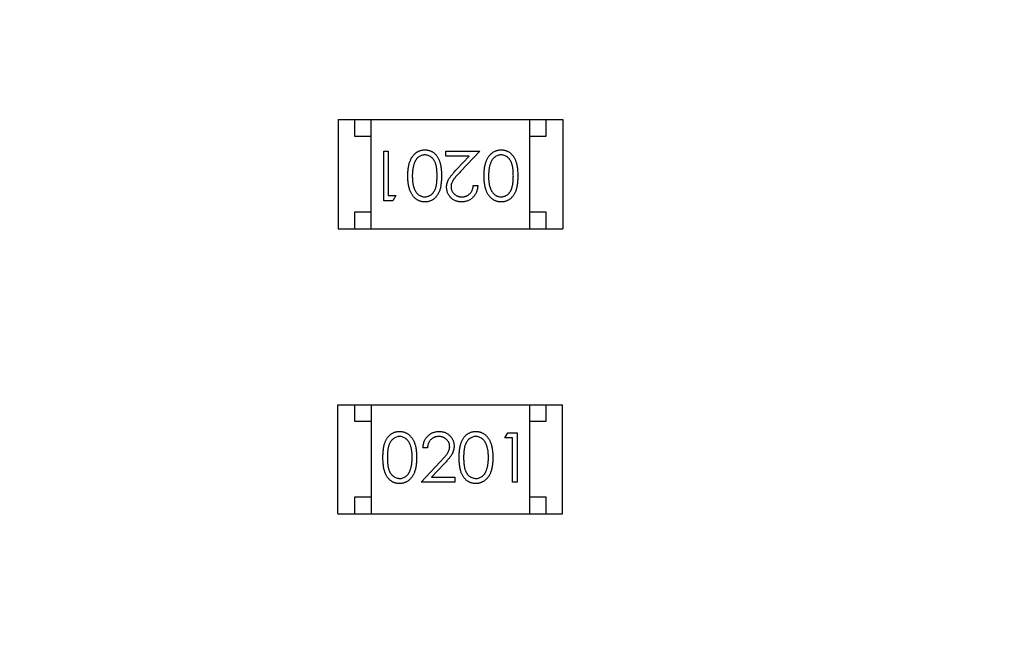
# Model space of a CAD drawing. Header units: millimetres. Extents: x 525 to 788, y 277 to 384.
# Tile 61 of 130: x 737.54 to 740.52, y 327.89 to 329.75. Entities that reach past the tile are written whole.
import ezdxf

# ---------------------------------------------------------------- set-up
doc = ezdxf.new("R2010")
doc.units = ezdxf.units.MM
doc.header["$LTSCALE"] = 5
doc.header["$PDMODE"] = 3
doc.header["$PDSIZE"] = 0.3125
doc.layers.get('0').update_dxf_attribs({"linetype": 'CONTINUOUS'})
doc.layers.get('Defpoints').update_dxf_attribs({"linetype": 'CONTINUOUS'})
doc.layers.add('dim', color=6, linetype='CONTINUOUS', lineweight=9)
doc.styles.add('Verdana', font='verdana.ttf', dxfattribs={"height": 3})
doc.dimstyles.new('aaaaaaaa 3.0', dxfattribs={"dimtxt": 3, "dimasz": 2.5, "dimexe": 1.25, "dimexo": 0.625, "dimtad": 1, "dimzin": 9, "dimdsep": 46, "dimtxsty": 'Verdana', "dimcen": 0, "dimazin": 0, "dimtfac": 1, "dimtofl": 0, "dimtmove": 0, "dimatfit": 3, "dimfxl": 1, "dimlwd": 25, "dimlwe": 25, "dimarcsym": 0})

# ---------------------------------------------------------------- blocks, each defined once
blk = doc.blocks.new('*D55')
at = {"layer": 'Defpoints', "color": 0}
for p in [(767.5081, 331.9082), (697.2861, 316.9379)]:
    blk.add_point(p, dxfattribs=at)
at = {"layer": 'dim', "color": 0, "lineweight": 25}
blk.add_line((785.4949, 335.7427), (769.9532, 332.4294), dxfattribs=at)
at = {"layer": 'dim', "color": 0}
blk.add_solid([(769.8663, 332.8369), (770.04, 332.0219), (767.5081, 331.9082)], dxfattribs=at)
at = {"layer": 'dim', "color": 0, "insert": (778.4472, 336.689), "char_height": 3, "attachment_point": 5, "rotation": 12.0345, "style": 'Verdana'}
blk.add_mtext('∅71.8', dxfattribs=at)

msp = doc.modelspace()

# ---------------------------------------------------------------- linework, layer by layer
at = {"linetype": 'Continuous'}
for p, q in [((738.5072, 329.4509), (738.5072, 329.1209)), ((738.5072, 329.4509), (739.1872, 329.4509)), ((738.5572, 329.4509), (738.5572, 329.4009)), ((738.6072, 329.1209), (738.6072, 329.4509)), ((739.0872, 329.1209), (739.0872, 329.4509)), ((739.1372, 329.4009), (739.1372, 329.4509)), ((739.1872, 329.4509), (739.1872, 329.1209)), ((738.5572, 329.4009), (738.6072, 329.4009)), ((739.0872, 329.4009), (739.1372, 329.4009)), ((738.6454, 329.2056), (738.6454, 329.3556)), ((738.6454, 329.3556), (738.6588, 329.3556)), ((738.6588, 329.3556), (738.6588, 329.221)), ((738.8338, 329.3403), (738.8338, 329.3556)), ((738.8338, 329.3556), (738.9358, 329.3556)), ((738.9036, 329.3403), (738.8338, 329.3403)), ((738.8661, 329.3002), (738.9036, 329.3403)), ((738.9358, 329.3556), (738.8776, 329.2936)), ((738.9165, 329.2518), (738.93, 329.2518)), ((738.6588, 329.221), (738.6819, 329.221)), ((738.6819, 329.221), (738.6731, 329.2056)), ((738.6731, 329.2056), (738.6454, 329.2056)), ((738.5572, 329.1709), (738.5572, 329.1209)), ((738.6072, 329.1709), (738.5572, 329.1709)), ((739.1372, 329.1709), (739.0872, 329.1709)), ((739.1372, 329.1209), (739.1372, 329.1709)), ((738.5072, 329.1209), (739.1872, 329.1209)), ((738.507, 328.2581), (738.507, 328.5881)), ((738.507, 328.5881), (739.187, 328.5881)), ((738.557, 328.5881), (738.557, 328.5381)), ((738.607, 328.5881), (738.607, 328.2581)), ((739.087, 328.5881), (739.087, 328.2581)), ((739.137, 328.5381), (739.137, 328.5881)), ((739.187, 328.2581), (739.187, 328.5881)), ((738.557, 328.5381), (738.607, 328.5381)), ((739.087, 328.5381), (739.137, 328.5381)), ((739.0123, 328.488), (739.0211, 328.5034)), ((739.0211, 328.5034), (739.0488, 328.5034)), ((739.0488, 328.5034), (739.0488, 328.3534)), ((739.0354, 328.488), (739.0123, 328.488)), ((739.0354, 328.3534), (739.0354, 328.488)), ((738.7777, 328.4572), (738.7642, 328.4572)), ((738.7584, 328.3534), (738.8166, 328.4155)), ((738.8281, 328.4088), (738.7905, 328.3688)), ((738.8604, 328.3534), (738.7584, 328.3534)), ((738.7905, 328.3688), (738.8604, 328.3688)), ((738.8604, 328.3688), (738.8604, 328.3534)), ((739.0488, 328.3534), (739.0354, 328.3534)), ((738.557, 328.3081), (738.557, 328.2581)), ((738.607, 328.3081), (738.557, 328.3081)), ((739.137, 328.3081), (739.087, 328.3081)), ((739.137, 328.2581), (739.137, 328.3081)), ((738.507, 328.2581), (739.187, 328.2581))]:
    msp.add_line(p, q, dxfattribs=at)
msp.add_arc((732.3971, 324.423), 35.9, 323.58286, 216.35846, dxfattribs=at)
for points, knots in [([(738.7184, 329.2807), (738.7185, 329.283), (738.7185, 329.2875), (738.7188, 329.294), (738.7194, 329.3002), (738.7201, 329.306), (738.721, 329.3114), (738.7222, 329.3165), (738.7235, 329.3213), (738.7251, 329.3257), (738.7269, 329.3297), (738.7288, 329.3335), (738.7309, 329.3371), (738.7332, 329.3404), (738.7356, 329.3435), (738.7382, 329.3462), (738.7409, 329.3488), (738.7438, 329.351), (738.7468, 329.353), (738.7499, 329.3548), (738.7531, 329.3562), (738.7563, 329.3574), (738.7597, 329.3583), (738.7631, 329.359), (738.7666, 329.3594), (738.769, 329.3595), (738.7702, 329.3595)], [0, 0, 0, 0, 0.065063, 0.126773, 0.185516, 0.240765, 0.29298, 0.34225, 0.388919, 0.432776, 0.474628, 0.514775, 0.553606, 0.591426, 0.628028, 0.663804, 0.698984, 0.733591, 0.767628, 0.801208, 0.834264, 0.866981, 0.89972, 0.932702, 0.966176, 1, 1, 1, 1]), ([(738.7698, 329.3441), (738.7681, 329.344), (738.7648, 329.3439), (738.7599, 329.3426), (738.7552, 329.3406), (738.7515, 329.3382), (738.7487, 329.336), (738.7467, 329.3341), (738.7449, 329.3319), (738.7431, 329.3296), (738.7415, 329.3271), (738.7401, 329.3244), (738.7387, 329.3215), (738.738, 329.3194), (738.7376, 329.3184)], [0, 0, 0, 0, 0.112813, 0.225394, 0.339595, 0.459675, 0.521735, 0.583926, 0.648174, 0.713881, 0.781004, 0.851451, 0.924051, 1, 1, 1, 1]), ([(738.8069, 329.2806), (738.8069, 329.2827), (738.8069, 329.2865), (738.8066, 329.2922), (738.8063, 329.2975), (738.8058, 329.3024), (738.8051, 329.3069), (738.8044, 329.311), (738.8035, 329.3148), (738.8024, 329.3182), (738.8011, 329.3213), (738.7998, 329.3242), (738.7983, 329.3269), (738.7967, 329.3294), (738.7949, 329.3317), (738.793, 329.3339), (738.7909, 329.3358), (738.7881, 329.3381), (738.7843, 329.3405), (738.7796, 329.3426), (738.7747, 329.3439), (738.7714, 329.344), (738.7698, 329.3441)], [0, 0, 0, 0, 0.072951, 0.141584, 0.205926, 0.265301, 0.320597, 0.371817, 0.41879, 0.461699, 0.502134, 0.540804, 0.578181, 0.614297, 0.649678, 0.684299, 0.718359, 0.752081, 0.817652, 0.879722, 0.939966, 1, 1, 1, 1]), ([(738.7702, 329.3595), (738.7714, 329.3595), (738.7737, 329.3594), (738.7772, 329.359), (738.7805, 329.3584), (738.7838, 329.3575), (738.787, 329.3563), (738.7901, 329.3549), (738.7931, 329.3532), (738.796, 329.3513), (738.7988, 329.3491), (738.8015, 329.3466), (738.804, 329.3439), (738.8063, 329.3409), (738.8084, 329.3377), (738.8105, 329.3343), (738.8123, 329.3305), (738.814, 329.3265), (738.8155, 329.3222), (738.8168, 329.3175), (738.8179, 329.3123), (738.8188, 329.3068), (738.8195, 329.3009), (738.82, 329.2945), (738.8203, 329.2877), (738.8204, 329.2831), (738.8204, 329.2807)], [0, 0, 0, 0, 0.033787, 0.066622, 0.099285, 0.131361, 0.163585, 0.196104, 0.228902, 0.262158, 0.295991, 0.330218, 0.36506, 0.400951, 0.43762, 0.475708, 0.515381, 0.556414, 0.599765, 0.646424, 0.696431, 0.749782, 0.806573, 0.867436, 0.931887, 1, 1, 1, 1]), ([(738.9492, 329.2807), (738.9492, 329.283), (738.9493, 329.2875), (738.9496, 329.294), (738.9501, 329.3002), (738.9508, 329.306), (738.9518, 329.3114), (738.953, 329.3165), (738.9543, 329.3213), (738.9559, 329.3257), (738.9577, 329.3297), (738.9596, 329.3335), (738.9617, 329.3371), (738.9639, 329.3404), (738.9663, 329.3435), (738.9689, 329.3462), (738.9717, 329.3488), (738.9746, 329.351), (738.9776, 329.353), (738.9807, 329.3548), (738.9839, 329.3562), (738.9871, 329.3574), (738.9905, 329.3583), (738.9939, 329.359), (738.9974, 329.3594), (738.9998, 329.3595), (739.001, 329.3595)], [0, 0, 0, 0, 0.065063, 0.126773, 0.185516, 0.240765, 0.29298, 0.34225, 0.388919, 0.432776, 0.474628, 0.514775, 0.553606, 0.591426, 0.628028, 0.663804, 0.698984, 0.733591, 0.767628, 0.801208, 0.834264, 0.866981, 0.89972, 0.932702, 0.966176, 1, 1, 1, 1]), ([(739.0005, 329.3441), (738.9989, 329.344), (738.9956, 329.3439), (738.9907, 329.3426), (738.986, 329.3406), (738.9823, 329.3382), (738.9795, 329.336), (738.9775, 329.3341), (738.9756, 329.3319), (738.9739, 329.3296), (738.9723, 329.3271), (738.9708, 329.3244), (738.9695, 329.3215), (738.9687, 329.3194), (738.9684, 329.3184)], [0, 0, 0, 0, 0.112813, 0.225394, 0.339595, 0.459675, 0.521735, 0.583926, 0.648174, 0.713881, 0.781004, 0.851451, 0.924051, 1, 1, 1, 1]), ([(739.0377, 329.2806), (739.0377, 329.2827), (739.0377, 329.2865), (739.0374, 329.2922), (739.037, 329.2975), (739.0366, 329.3024), (739.0359, 329.3069), (739.0352, 329.311), (739.0342, 329.3148), (739.0331, 329.3182), (739.0319, 329.3213), (739.0305, 329.3242), (739.0291, 329.3269), (739.0274, 329.3294), (739.0257, 329.3317), (739.0238, 329.3339), (739.0217, 329.3358), (739.0189, 329.3381), (739.0151, 329.3405), (739.0104, 329.3426), (739.0055, 329.3439), (739.0022, 329.344), (739.0005, 329.3441)], [0, 0, 0, 0, 0.072951, 0.141584, 0.205926, 0.265301, 0.320597, 0.371817, 0.41879, 0.461699, 0.502134, 0.540804, 0.578181, 0.614297, 0.649678, 0.684299, 0.718359, 0.752081, 0.817652, 0.879722, 0.939966, 1, 1, 1, 1]), ([(739.001, 329.3595), (739.0022, 329.3595), (739.0045, 329.3594), (739.008, 329.359), (739.0113, 329.3584), (739.0146, 329.3575), (739.0178, 329.3563), (739.0209, 329.3549), (739.0239, 329.3532), (739.0268, 329.3513), (739.0296, 329.3491), (739.0323, 329.3466), (739.0347, 329.3439), (739.037, 329.3409), (739.0392, 329.3377), (739.0412, 329.3343), (739.0431, 329.3305), (739.0448, 329.3265), (739.0463, 329.3222), (739.0476, 329.3175), (739.0487, 329.3123), (739.0496, 329.3068), (739.0503, 329.3009), (739.0508, 329.2945), (739.0511, 329.2877), (739.0511, 329.2831), (739.0511, 329.2807)], [0, 0, 0, 0, 0.033787, 0.066622, 0.099285, 0.131361, 0.163585, 0.196104, 0.228902, 0.262158, 0.295991, 0.330218, 0.36506, 0.400951, 0.43762, 0.475708, 0.515381, 0.556414, 0.599765, 0.646424, 0.696431, 0.749782, 0.806573, 0.867436, 0.931887, 1, 1, 1, 1]), ([(738.7376, 329.3184), (738.7371, 329.317), (738.7362, 329.3143), (738.735, 329.3101), (738.7341, 329.3057), (738.7333, 329.3011), (738.7327, 329.2962), (738.7322, 329.2912), (738.732, 329.286), (738.7319, 329.2825), (738.7319, 329.2806)], [0, 0, 0, 0, 0.110588, 0.224542, 0.342503, 0.464324, 0.590756, 0.722227, 0.858843, 1, 1, 1, 1]), ([(738.9684, 329.3184), (738.9679, 329.317), (738.967, 329.3143), (738.9658, 329.3101), (738.9649, 329.3057), (738.964, 329.3011), (738.9635, 329.2962), (738.963, 329.2912), (738.9627, 329.286), (738.9627, 329.2825), (738.9627, 329.2806)], [0, 0, 0, 0, 0.110588, 0.224542, 0.342503, 0.464324, 0.590756, 0.722227, 0.858843, 1, 1, 1, 1]), ([(738.7702, 329.2018), (738.769, 329.2018), (738.7667, 329.2019), (738.7631, 329.2023), (738.7597, 329.2029), (738.7564, 329.2039), (738.7531, 329.205), (738.75, 329.2065), (738.7469, 329.2082), (738.7439, 329.2102), (738.741, 329.2124), (738.7383, 329.2149), (738.7357, 329.2177), (738.7333, 329.2207), (738.7311, 329.2241), (738.7289, 329.2276), (738.727, 329.2314), (738.7252, 329.2355), (738.7236, 329.24), (738.7222, 329.2447), (738.7211, 329.2498), (738.7201, 329.2553), (738.7194, 329.2611), (738.7188, 329.2673), (738.7185, 329.2739), (738.7185, 329.2784), (738.7184, 329.2807)], [0, 0, 0, 0, 0.033788, 0.067194, 0.099862, 0.132567, 0.165151, 0.197913, 0.231319, 0.265083, 0.299255, 0.334399, 0.369943, 0.406284, 0.444064, 0.482998, 0.523354, 0.565537, 0.609613, 0.656391, 0.705885, 0.758325, 0.813832, 0.872795, 0.934722, 1, 1, 1, 1]), ([(738.7319, 329.2806), (738.7319, 329.2788), (738.732, 329.2753), (738.7322, 329.2702), (738.7326, 329.2652), (738.7331, 329.2606), (738.7339, 329.2562), (738.7347, 329.252), (738.7357, 329.2481), (738.7369, 329.2444), (738.7382, 329.241), (738.7397, 329.2378), (738.7412, 329.2349), (738.7429, 329.2322), (738.7447, 329.2297), (738.7467, 329.2275), (738.7487, 329.2255), (738.7516, 329.2232), (738.7553, 329.2208), (738.76, 329.2187), (738.7648, 329.2174), (738.7681, 329.2173), (738.7698, 329.2172)], [0, 0, 0, 0, 0.065681, 0.128486, 0.188175, 0.245106, 0.299448, 0.350823, 0.399942, 0.446672, 0.491255, 0.533376, 0.573853, 0.612526, 0.649597, 0.685532, 0.720106, 0.753838, 0.818925, 0.880493, 0.940311, 1, 1, 1, 1]), ([(738.7698, 329.2172), (738.7714, 329.2173), (738.7747, 329.2174), (738.7796, 329.2187), (738.7844, 329.2208), (738.7881, 329.2232), (738.791, 329.2254), (738.793, 329.2274), (738.7949, 329.2295), (738.7966, 329.2318), (738.7982, 329.2343), (738.7997, 329.237), (738.8011, 329.2399), (738.8023, 329.243), (738.8034, 329.2465), (738.8043, 329.2502), (738.8052, 329.2544), (738.8058, 329.2589), (738.8063, 329.2638), (738.8066, 329.2691), (738.8069, 329.2747), (738.8069, 329.2786), (738.8069, 329.2806)], [0, 0, 0, 0, 0.060387, 0.120883, 0.182755, 0.247811, 0.281299, 0.315088, 0.349702, 0.384857, 0.420966, 0.458511, 0.497175, 0.537602, 0.580503, 0.627468, 0.678388, 0.733983, 0.793747, 0.857714, 0.926698, 1, 1, 1, 1]), ([(738.8204, 329.2807), (738.8204, 329.2783), (738.8203, 329.2736), (738.82, 329.2668), (738.8195, 329.2604), (738.8188, 329.2545), (738.818, 329.2489), (738.8169, 329.2438), (738.8156, 329.2391), (738.8141, 329.2348), (738.8124, 329.2309), (738.8106, 329.2272), (738.8086, 329.2237), (738.8064, 329.2205), (738.8041, 329.2175), (738.8016, 329.2148), (738.799, 329.2124), (738.7962, 329.2102), (738.7932, 329.2082), (738.7902, 329.2065), (738.7871, 329.205), (738.7838, 329.2039), (738.7806, 329.2029), (738.7772, 329.2023), (738.7737, 329.2019), (738.7714, 329.2018), (738.7702, 329.2018)], [0, 0, 0, 0, 0.068595, 0.133246, 0.194313, 0.251279, 0.304513, 0.354235, 0.400481, 0.443411, 0.484015, 0.523252, 0.561042, 0.5979, 0.633518, 0.668314, 0.702496, 0.736685, 0.770293, 0.803437, 0.835913, 0.86846, 0.900847, 0.933467, 0.966258, 1, 1, 1, 1]), ([(738.8358, 329.2464), (738.8358, 329.2485), (738.836, 329.2526), (738.8372, 329.2587), (738.8391, 329.2646), (738.8414, 329.2694), (738.8438, 329.2732), (738.8459, 329.2763), (738.8483, 329.2797), (738.8512, 329.2833), (738.8544, 329.2872), (738.8579, 329.2914), (738.8619, 329.2957), (738.8647, 329.2987), (738.8661, 329.3002)], [0, 0, 0, 0, 0.098702, 0.195672, 0.292422, 0.391343, 0.444462, 0.504229, 0.570352, 0.642546, 0.722288, 0.807921, 0.90047, 1, 1, 1, 1]), ([(738.8776, 329.2936), (738.8762, 329.2921), (738.8734, 329.2893), (738.8696, 329.2851), (738.8661, 329.2813), (738.8631, 329.2777), (738.8604, 329.2744), (738.858, 329.2715), (738.8562, 329.2688), (738.8541, 329.2657), (738.8521, 329.2619), (738.8504, 329.2572), (738.8494, 329.2525), (738.8493, 329.2492), (738.8492, 329.2476)], [0, 0, 0, 0, 0.110803, 0.212829, 0.306101, 0.390647, 0.466924, 0.534481, 0.593587, 0.644557, 0.7362, 0.825024, 0.911986, 1, 1, 1, 1]), ([(739.001, 329.2018), (738.9998, 329.2018), (738.9974, 329.2019), (738.9939, 329.2023), (738.9905, 329.2029), (738.9872, 329.2039), (738.9839, 329.205), (738.9807, 329.2065), (738.9776, 329.2082), (738.9747, 329.2102), (738.9718, 329.2124), (738.9691, 329.2149), (738.9665, 329.2177), (738.9641, 329.2207), (738.9618, 329.2241), (738.9597, 329.2276), (738.9578, 329.2314), (738.956, 329.2355), (738.9544, 329.24), (738.953, 329.2447), (738.9518, 329.2498), (738.9509, 329.2553), (738.9501, 329.2611), (738.9496, 329.2673), (738.9493, 329.2739), (738.9492, 329.2784), (738.9492, 329.2807)], [0, 0, 0, 0, 0.033788, 0.067194, 0.099862, 0.132567, 0.165151, 0.197913, 0.231319, 0.265083, 0.299255, 0.334399, 0.369943, 0.406284, 0.444064, 0.482998, 0.523354, 0.565537, 0.609613, 0.656391, 0.705885, 0.758325, 0.813832, 0.872795, 0.934722, 1, 1, 1, 1]), ([(738.9627, 329.2806), (738.9627, 329.2788), (738.9627, 329.2753), (738.9629, 329.2702), (738.9634, 329.2652), (738.9639, 329.2606), (738.9646, 329.2562), (738.9654, 329.252), (738.9665, 329.2481), (738.9677, 329.2444), (738.969, 329.241), (738.9704, 329.2378), (738.972, 329.2349), (738.9737, 329.2322), (738.9755, 329.2297), (738.9774, 329.2275), (738.9795, 329.2255), (738.9823, 329.2232), (738.9861, 329.2208), (738.9908, 329.2187), (738.9956, 329.2174), (738.9989, 329.2173), (739.0005, 329.2172)], [0, 0, 0, 0, 0.065681, 0.128486, 0.188175, 0.245106, 0.299448, 0.350823, 0.399942, 0.446672, 0.491255, 0.533376, 0.573853, 0.612526, 0.649597, 0.685532, 0.720106, 0.753838, 0.818925, 0.880493, 0.940311, 1, 1, 1, 1]), ([(739.0005, 329.2172), (739.0022, 329.2173), (739.0055, 329.2174), (739.0104, 329.2187), (739.0151, 329.2208), (739.0189, 329.2232), (739.0217, 329.2254), (739.0237, 329.2274), (739.0256, 329.2295), (739.0274, 329.2318), (739.029, 329.2343), (739.0305, 329.237), (739.0319, 329.2399), (739.0331, 329.243), (739.0342, 329.2465), (739.0351, 329.2502), (739.0359, 329.2544), (739.0365, 329.2589), (739.0371, 329.2638), (739.0374, 329.2691), (739.0377, 329.2747), (739.0377, 329.2786), (739.0377, 329.2806)], [0, 0, 0, 0, 0.060387, 0.120883, 0.182755, 0.247811, 0.281299, 0.315088, 0.349702, 0.384857, 0.420966, 0.458511, 0.497175, 0.537602, 0.580503, 0.627468, 0.678388, 0.733983, 0.793747, 0.857714, 0.926698, 1, 1, 1, 1]), ([(739.0511, 329.2807), (739.0511, 329.2783), (739.0511, 329.2736), (739.0508, 329.2668), (739.0503, 329.2604), (739.0496, 329.2545), (739.0488, 329.2489), (739.0476, 329.2438), (739.0464, 329.2391), (739.0449, 329.2348), (739.0432, 329.2309), (739.0414, 329.2272), (739.0393, 329.2237), (739.0372, 329.2205), (739.0349, 329.2175), (739.0324, 329.2148), (739.0297, 329.2124), (739.0269, 329.2102), (739.024, 329.2082), (739.0209, 329.2065), (739.0178, 329.205), (739.0146, 329.2039), (739.0113, 329.2029), (739.008, 329.2023), (739.0045, 329.2019), (739.0022, 329.2018), (739.001, 329.2018)], [0, 0, 0, 0, 0.068595, 0.133246, 0.194313, 0.251279, 0.304513, 0.354235, 0.400481, 0.443411, 0.484015, 0.523252, 0.561042, 0.5979, 0.633518, 0.668314, 0.702496, 0.736685, 0.770293, 0.803437, 0.835913, 0.86846, 0.900847, 0.933467, 0.966258, 1, 1, 1, 1]), ([(738.8811, 329.2018), (738.8794, 329.2018), (738.8762, 329.2019), (738.8715, 329.2026), (738.867, 329.2036), (738.8627, 329.205), (738.8587, 329.2069), (738.855, 329.2092), (738.8514, 329.2119), (738.8482, 329.215), (738.8453, 329.2184), (738.8428, 329.222), (738.8406, 329.2257), (738.8388, 329.2295), (738.8375, 329.2335), (738.8365, 329.2377), (738.8359, 329.242), (738.8358, 329.2449), (738.8358, 329.2464)], [0, 0, 0, 0, 0.069475, 0.136517, 0.200789, 0.26383, 0.325735, 0.387291, 0.449509, 0.512968, 0.576275, 0.63758, 0.697903, 0.757172, 0.816599, 0.876653, 0.93729, 1, 1, 1, 1]), ([(738.8492, 329.2476), (738.8492, 329.2466), (738.8493, 329.2446), (738.8498, 329.2416), (738.8505, 329.2387), (738.8515, 329.236), (738.8529, 329.2334), (738.8545, 329.2308), (738.8564, 329.2284), (738.8586, 329.2261), (738.861, 329.224), (738.8636, 329.2222), (738.8663, 329.2207), (738.8691, 329.2194), (738.8721, 329.2184), (738.8752, 329.2177), (738.8784, 329.2173), (738.8806, 329.2172), (738.8818, 329.2172)], [0, 0, 0, 0, 0.061965, 0.122122, 0.180988, 0.239933, 0.299906, 0.359989, 0.421776, 0.486576, 0.551535, 0.615018, 0.677259, 0.73973, 0.80305, 0.866495, 0.931973, 1, 1, 1, 1]), ([(738.93, 329.2518), (738.9299, 329.25), (738.9297, 329.2465), (738.9289, 329.2414), (738.9278, 329.2365), (738.9261, 329.2319), (738.9241, 329.2275), (738.9217, 329.2233), (738.9188, 329.2194), (738.9155, 329.2158), (738.912, 329.2125), (738.9081, 329.2097), (738.9041, 329.2072), (738.8999, 329.2052), (738.8955, 329.2037), (738.8909, 329.2026), (738.886, 329.2019), (738.8827, 329.2018), (738.8811, 329.2018)], [0, 0, 0, 0, 0.068791, 0.135103, 0.198979, 0.261904, 0.323495, 0.385195, 0.446969, 0.509765, 0.572251, 0.633405, 0.693251, 0.752583, 0.812579, 0.873275, 0.93555, 1, 1, 1, 1]), ([(738.8818, 329.2172), (738.8829, 329.2172), (738.8852, 329.2173), (738.8886, 329.2177), (738.8918, 329.2184), (738.8949, 329.2194), (738.8979, 329.2207), (738.9006, 329.2223), (738.9033, 329.2241), (738.9057, 329.2263), (738.908, 329.2286), (738.91, 329.2313), (738.9117, 329.2341), (738.9132, 329.2372), (738.9145, 329.2405), (738.9154, 329.2441), (738.9161, 329.2479), (738.9164, 329.2505), (738.9165, 329.2518)], [0, 0, 0, 0, 0.064439, 0.126547, 0.186887, 0.245878, 0.304041, 0.362191, 0.420976, 0.48066, 0.5406, 0.600689, 0.661936, 0.724443, 0.789038, 0.856314, 0.926352, 1, 1, 1, 1]), ([(738.643, 328.4283), (738.6431, 328.4307), (738.6431, 328.4354), (738.6434, 328.4422), (738.6439, 328.4486), (738.6446, 328.4546), (738.6454, 328.4601), (738.6465, 328.4652), (738.6478, 328.4699), (738.6493, 328.4742), (738.651, 328.4782), (738.6528, 328.4819), (738.6548, 328.4853), (738.657, 328.4885), (738.6593, 328.4915), (738.6618, 328.4942), (738.6644, 328.4967), (738.6672, 328.4989), (738.6702, 328.5008), (738.6732, 328.5025), (738.6763, 328.504), (738.6796, 328.5052), (738.6829, 328.5061), (738.6862, 328.5068), (738.6897, 328.5072), (738.692, 328.5072), (738.6932, 328.5072)], [0, 0, 0, 0, 0.068595, 0.133246, 0.194313, 0.251279, 0.304513, 0.354235, 0.400481, 0.443411, 0.484015, 0.523252, 0.561042, 0.5979, 0.633518, 0.668314, 0.702496, 0.736685, 0.770293, 0.803437, 0.835913, 0.86846, 0.900847, 0.933467, 0.966258, 1, 1, 1, 1]), ([(738.6932, 328.5072), (738.6944, 328.5072), (738.6968, 328.5072), (738.7003, 328.5068), (738.7037, 328.5061), (738.707, 328.5052), (738.7103, 328.504), (738.7135, 328.5025), (738.7165, 328.5008), (738.7195, 328.4988), (738.7224, 328.4966), (738.7251, 328.4941), (738.7277, 328.4913), (738.7301, 328.4883), (738.7323, 328.485), (738.7345, 328.4814), (738.7364, 328.4776), (738.7382, 328.4735), (738.7398, 328.4691), (738.7412, 328.4643), (738.7424, 328.4592), (738.7433, 328.4537), (738.7441, 328.4479), (738.7446, 328.4417), (738.7449, 328.4351), (738.7449, 328.4306), (738.745, 328.4283)], [0, 0, 0, 0, 0.033788, 0.067194, 0.099862, 0.132567, 0.165151, 0.197913, 0.231319, 0.265083, 0.299255, 0.334399, 0.369943, 0.406284, 0.444064, 0.482998, 0.523354, 0.565537, 0.609613, 0.656391, 0.705885, 0.758325, 0.813832, 0.872795, 0.934722, 1, 1, 1, 1]), ([(738.7642, 328.4572), (738.7643, 328.459), (738.7645, 328.4625), (738.7653, 328.4676), (738.7664, 328.4725), (738.7681, 328.4772), (738.7701, 328.4816), (738.7725, 328.4857), (738.7754, 328.4896), (738.7787, 328.4932), (738.7822, 328.4965), (738.786, 328.4994), (738.7901, 328.5018), (738.7943, 328.5038), (738.7987, 328.5053), (738.8033, 328.5064), (738.8081, 328.5071), (738.8114, 328.5072), (738.8131, 328.5072)], [0, 0, 0, 0, 0.068791, 0.135103, 0.198979, 0.261904, 0.323495, 0.385195, 0.446969, 0.509765, 0.572251, 0.633405, 0.693251, 0.752583, 0.812579, 0.873275, 0.93555, 1, 1, 1, 1]), ([(738.8131, 328.5072), (738.8148, 328.5072), (738.818, 328.5071), (738.8227, 328.5065), (738.8272, 328.5055), (738.8315, 328.504), (738.8354, 328.5021), (738.8392, 328.4998), (738.8427, 328.4971), (738.8459, 328.494), (738.8489, 328.4906), (738.8514, 328.4871), (738.8536, 328.4834), (738.8554, 328.4795), (738.8567, 328.4755), (738.8577, 328.4714), (738.8583, 328.467), (738.8584, 328.4641), (738.8584, 328.4626)], [0, 0, 0, 0, 0.069475, 0.136517, 0.200789, 0.26383, 0.325735, 0.387291, 0.449509, 0.512968, 0.576275, 0.63758, 0.697903, 0.757172, 0.816599, 0.876653, 0.93729, 1, 1, 1, 1]), ([(738.8738, 328.4283), (738.8738, 328.4307), (738.8739, 328.4354), (738.8742, 328.4422), (738.8747, 328.4486), (738.8754, 328.4546), (738.8762, 328.4601), (738.8773, 328.4652), (738.8786, 328.4699), (738.8801, 328.4742), (738.8817, 328.4782), (738.8836, 328.4819), (738.8856, 328.4853), (738.8877, 328.4885), (738.8901, 328.4915), (738.8925, 328.4942), (738.8952, 328.4967), (738.898, 328.4989), (738.901, 328.5008), (738.904, 328.5025), (738.9071, 328.504), (738.9103, 328.5052), (738.9136, 328.5061), (738.917, 328.5068), (738.9204, 328.5072), (738.9228, 328.5072), (738.924, 328.5072)], [0, 0, 0, 0, 0.068595, 0.133246, 0.194313, 0.251279, 0.304513, 0.354235, 0.400481, 0.443411, 0.484015, 0.523252, 0.561042, 0.5979, 0.633518, 0.668314, 0.702496, 0.736685, 0.770293, 0.803437, 0.835913, 0.86846, 0.900847, 0.933467, 0.966258, 1, 1, 1, 1]), ([(738.924, 328.5072), (738.9252, 328.5072), (738.9275, 328.5072), (738.931, 328.5068), (738.9345, 328.5061), (738.9378, 328.5052), (738.9411, 328.504), (738.9442, 328.5025), (738.9473, 328.5008), (738.9503, 328.4988), (738.9532, 328.4966), (738.9559, 328.4941), (738.9584, 328.4913), (738.9609, 328.4883), (738.9631, 328.485), (738.9652, 328.4814), (738.9671, 328.4776), (738.969, 328.4735), (738.9705, 328.4691), (738.972, 328.4643), (738.9731, 328.4592), (738.9741, 328.4537), (738.9748, 328.4479), (738.9754, 328.4417), (738.9757, 328.4351), (738.9757, 328.4306), (738.9757, 328.4283)], [0, 0, 0, 0, 0.033788, 0.067194, 0.099862, 0.132567, 0.165151, 0.197913, 0.231319, 0.265083, 0.299255, 0.334399, 0.369943, 0.406284, 0.444064, 0.482998, 0.523354, 0.565537, 0.609613, 0.656391, 0.705885, 0.758325, 0.813832, 0.872795, 0.934722, 1, 1, 1, 1]), ([(738.6936, 328.4919), (738.692, 328.4918), (738.6887, 328.4916), (738.6838, 328.4904), (738.6791, 328.4882), (738.6753, 328.4859), (738.6725, 328.4836), (738.6704, 328.4817), (738.6685, 328.4795), (738.6668, 328.4772), (738.6652, 328.4747), (738.6637, 328.472), (738.6623, 328.4691), (738.6611, 328.466), (738.66, 328.4626), (738.6591, 328.4588), (738.6582, 328.4547), (738.6576, 328.4502), (738.6571, 328.4453), (738.6568, 328.44), (738.6565, 328.4343), (738.6565, 328.4304), (738.6565, 328.4284)], [0, 0, 0, 0, 0.060387, 0.120883, 0.182755, 0.247811, 0.281299, 0.315088, 0.349702, 0.384857, 0.420966, 0.458511, 0.497175, 0.537602, 0.580503, 0.627468, 0.678388, 0.733983, 0.793747, 0.857714, 0.926698, 1, 1, 1, 1]), ([(738.7315, 328.4284), (738.7315, 328.4302), (738.7314, 328.4337), (738.7313, 328.4389), (738.7308, 328.4438), (738.7303, 328.4485), (738.7296, 328.4529), (738.7287, 328.457), (738.7277, 328.4609), (738.7265, 328.4646), (738.7252, 328.468), (738.7237, 328.4712), (738.7222, 328.4742), (738.7205, 328.4769), (738.7187, 328.4794), (738.7167, 328.4816), (738.7147, 328.4836), (738.7118, 328.4859), (738.7081, 328.4882), (738.7034, 328.4904), (738.6986, 328.4916), (738.6953, 328.4918), (738.6936, 328.4919)], [0, 0, 0, 0, 0.065681, 0.128486, 0.188175, 0.245106, 0.299448, 0.350823, 0.399942, 0.446672, 0.491255, 0.533376, 0.573853, 0.612526, 0.649597, 0.685532, 0.720106, 0.753838, 0.818925, 0.880493, 0.940311, 1, 1, 1, 1]), ([(738.8124, 328.4919), (738.8113, 328.4918), (738.8089, 328.4918), (738.8056, 328.4913), (738.8023, 328.4906), (738.7993, 328.4896), (738.7963, 328.4884), (738.7935, 328.4868), (738.7909, 328.4849), (738.7885, 328.4828), (738.7862, 328.4804), (738.7842, 328.4778), (738.7825, 328.4749), (738.781, 328.4718), (738.7797, 328.4685), (738.7788, 328.4649), (738.778, 328.4612), (738.7778, 328.4586), (738.7777, 328.4572)], [0, 0, 0, 0, 0.064439, 0.126547, 0.186887, 0.245878, 0.304041, 0.362191, 0.420976, 0.48066, 0.5406, 0.600689, 0.661936, 0.724443, 0.789038, 0.856314, 0.926352, 1, 1, 1, 1]), ([(738.845, 328.4614), (738.8449, 328.4625), (738.8449, 328.4645), (738.8444, 328.4674), (738.8437, 328.4703), (738.8427, 328.473), (738.8413, 328.4757), (738.8397, 328.4782), (738.8378, 328.4806), (738.8356, 328.4829), (738.8331, 328.485), (738.8306, 328.4868), (738.8279, 328.4884), (738.825, 328.4896), (738.8221, 328.4906), (738.819, 328.4913), (738.8158, 328.4918), (738.8135, 328.4918), (738.8124, 328.4919)], [0, 0, 0, 0, 0.061965, 0.122122, 0.180988, 0.239933, 0.299906, 0.359989, 0.421776, 0.486576, 0.551535, 0.615018, 0.677259, 0.73973, 0.80305, 0.866495, 0.931973, 1, 1, 1, 1]), ([(738.9244, 328.4919), (738.9228, 328.4918), (738.9194, 328.4916), (738.9145, 328.4904), (738.9098, 328.4882), (738.9061, 328.4859), (738.9032, 328.4836), (738.9012, 328.4817), (738.8993, 328.4795), (738.8976, 328.4772), (738.8959, 328.4747), (738.8944, 328.472), (738.8931, 328.4691), (738.8918, 328.466), (738.8907, 328.4626), (738.8898, 328.4588), (738.889, 328.4547), (738.8884, 328.4502), (738.8879, 328.4453), (738.8876, 328.44), (738.8873, 328.4343), (738.8873, 328.4304), (738.8873, 328.4284)], [0, 0, 0, 0, 0.060387, 0.120883, 0.182755, 0.247811, 0.281299, 0.315088, 0.349702, 0.384857, 0.420966, 0.458511, 0.497175, 0.537602, 0.580503, 0.627468, 0.678388, 0.733983, 0.793747, 0.857714, 0.926698, 1, 1, 1, 1]), ([(738.9623, 328.4284), (738.9623, 328.4302), (738.9622, 328.4337), (738.962, 328.4389), (738.9616, 328.4438), (738.9611, 328.4485), (738.9603, 328.4529), (738.9595, 328.457), (738.9584, 328.4609), (738.9573, 328.4646), (738.956, 328.468), (738.9545, 328.4712), (738.953, 328.4742), (738.9513, 328.4769), (738.9495, 328.4794), (738.9475, 328.4816), (738.9455, 328.4836), (738.9426, 328.4859), (738.9389, 328.4882), (738.9342, 328.4904), (738.9293, 328.4916), (738.9261, 328.4918), (738.9244, 328.4919)], [0, 0, 0, 0, 0.065681, 0.128486, 0.188175, 0.245106, 0.299448, 0.350823, 0.399942, 0.446672, 0.491255, 0.533376, 0.573853, 0.612526, 0.649597, 0.685532, 0.720106, 0.753838, 0.818925, 0.880493, 0.940311, 1, 1, 1, 1]), ([(738.8166, 328.4155), (738.818, 328.4169), (738.8207, 328.4198), (738.8246, 328.4239), (738.828, 328.4278), (738.8311, 328.4313), (738.8338, 328.4346), (738.8361, 328.4375), (738.838, 328.4402), (738.8401, 328.4433), (738.842, 328.4471), (738.8437, 328.4518), (738.8448, 328.4566), (738.8449, 328.4598), (738.845, 328.4614)], [0, 0, 0, 0, 0.110803, 0.212829, 0.306101, 0.390647, 0.466924, 0.534481, 0.593587, 0.644557, 0.7362, 0.825024, 0.911986, 1, 1, 1, 1]), ([(738.8584, 328.4626), (738.8584, 328.4606), (738.8582, 328.4564), (738.857, 328.4503), (738.8551, 328.4444), (738.8527, 328.4397), (738.8504, 328.4359), (738.8483, 328.4327), (738.8458, 328.4293), (738.843, 328.4257), (738.8398, 328.4218), (738.8362, 328.4177), (738.8323, 328.4133), (738.8295, 328.4104), (738.8281, 328.4088)], [0, 0, 0, 0, 0.098702, 0.195672, 0.292422, 0.391343, 0.444462, 0.504229, 0.570352, 0.642546, 0.722288, 0.807921, 0.90047, 1, 1, 1, 1]), ([(738.6932, 328.3495), (738.692, 328.3496), (738.6897, 328.3496), (738.6862, 328.35), (738.6829, 328.3507), (738.6796, 328.3516), (738.6764, 328.3527), (738.6733, 328.3542), (738.6703, 328.3559), (738.6674, 328.3578), (738.6646, 328.36), (738.6619, 328.3624), (738.6594, 328.3651), (738.6571, 328.3681), (738.655, 328.3713), (738.653, 328.3748), (738.6511, 328.3785), (738.6494, 328.3825), (738.6479, 328.3868), (738.6466, 328.3916), (738.6455, 328.3967), (738.6446, 328.4022), (738.6439, 328.4082), (738.6434, 328.4145), (738.6431, 328.4213), (738.6431, 328.4259), (738.643, 328.4283)], [0, 0, 0, 0, 0.033787, 0.066622, 0.099285, 0.131361, 0.163585, 0.196104, 0.228902, 0.262158, 0.295991, 0.330218, 0.36506, 0.400951, 0.43762, 0.475708, 0.515381, 0.556414, 0.599765, 0.646424, 0.696431, 0.749782, 0.806573, 0.867436, 0.931887, 1, 1, 1, 1]), ([(738.6565, 328.4284), (738.6565, 328.4264), (738.6565, 328.4225), (738.6568, 328.4168), (738.6571, 328.4116), (738.6576, 328.4067), (738.6583, 328.4022), (738.659, 328.398), (738.6599, 328.3943), (738.661, 328.3908), (738.6623, 328.3877), (738.6636, 328.3848), (738.6651, 328.3821), (738.6667, 328.3796), (738.6685, 328.3773), (738.6704, 328.3752), (738.6725, 328.3732), (738.6753, 328.3709), (738.6791, 328.3686), (738.6838, 328.3665), (738.6887, 328.3652), (738.692, 328.365), (738.6936, 328.3649)], [0, 0, 0, 0, 0.072951, 0.141584, 0.205926, 0.265301, 0.320597, 0.371817, 0.41879, 0.461699, 0.502134, 0.540804, 0.578181, 0.614297, 0.649678, 0.684299, 0.718359, 0.752081, 0.817652, 0.879722, 0.939966, 1, 1, 1, 1]), ([(738.745, 328.4283), (738.7449, 328.426), (738.7449, 328.4216), (738.7446, 328.415), (738.744, 328.4089), (738.7434, 328.403), (738.7424, 328.3976), (738.7412, 328.3925), (738.7399, 328.3877), (738.7383, 328.3834), (738.7365, 328.3793), (738.7346, 328.3755), (738.7325, 328.3719), (738.7302, 328.3686), (738.7278, 328.3656), (738.7252, 328.3628), (738.7225, 328.3603), (738.7196, 328.358), (738.7166, 328.356), (738.7135, 328.3543), (738.7103, 328.3529), (738.7071, 328.3516), (738.7037, 328.3507), (738.7003, 328.35), (738.6968, 328.3496), (738.6944, 328.3496), (738.6932, 328.3495)], [0, 0, 0, 0, 0.065063, 0.126773, 0.185516, 0.240765, 0.29298, 0.34225, 0.388919, 0.432776, 0.474628, 0.514775, 0.553606, 0.591426, 0.628028, 0.663804, 0.698984, 0.733591, 0.767628, 0.801208, 0.834264, 0.866981, 0.89972, 0.932702, 0.966176, 1, 1, 1, 1]), ([(738.7258, 328.3907), (738.7263, 328.392), (738.7272, 328.3947), (738.7284, 328.399), (738.7293, 328.4034), (738.7301, 328.408), (738.7307, 328.4128), (738.7312, 328.4178), (738.7315, 328.423), (738.7315, 328.4266), (738.7315, 328.4284)], [0, 0, 0, 0, 0.110588, 0.224542, 0.342503, 0.464324, 0.590756, 0.722227, 0.858843, 1, 1, 1, 1]), ([(738.924, 328.3495), (738.9228, 328.3496), (738.9204, 328.3496), (738.917, 328.35), (738.9136, 328.3507), (738.9104, 328.3516), (738.9072, 328.3527), (738.9041, 328.3542), (738.9011, 328.3559), (738.8981, 328.3578), (738.8953, 328.36), (738.8927, 328.3624), (738.8902, 328.3651), (738.8879, 328.3681), (738.8857, 328.3713), (738.8837, 328.3748), (738.8819, 328.3785), (738.8802, 328.3825), (738.8787, 328.3868), (738.8773, 328.3916), (738.8763, 328.3967), (738.8754, 328.4022), (738.8747, 328.4082), (738.8742, 328.4145), (738.8739, 328.4213), (738.8738, 328.4259), (738.8738, 328.4283)], [0, 0, 0, 0, 0.033787, 0.066622, 0.099285, 0.131361, 0.163585, 0.196104, 0.228902, 0.262158, 0.295991, 0.330218, 0.36506, 0.400951, 0.43762, 0.475708, 0.515381, 0.556414, 0.599765, 0.646424, 0.696431, 0.749782, 0.806573, 0.867436, 0.931887, 1, 1, 1, 1]), ([(738.8873, 328.4284), (738.8873, 328.4264), (738.8873, 328.4225), (738.8875, 328.4168), (738.8879, 328.4116), (738.8884, 328.4067), (738.889, 328.4022), (738.8898, 328.398), (738.8907, 328.3943), (738.8918, 328.3908), (738.8931, 328.3877), (738.8944, 328.3848), (738.8959, 328.3821), (738.8975, 328.3796), (738.8993, 328.3773), (738.9012, 328.3752), (738.9032, 328.3732), (738.9061, 328.3709), (738.9098, 328.3686), (738.9146, 328.3665), (738.9195, 328.3652), (738.9228, 328.365), (738.9244, 328.3649)], [0, 0, 0, 0, 0.072951, 0.141584, 0.205926, 0.265301, 0.320597, 0.371817, 0.41879, 0.461699, 0.502134, 0.540804, 0.578181, 0.614297, 0.649678, 0.684299, 0.718359, 0.752081, 0.817652, 0.879722, 0.939966, 1, 1, 1, 1]), ([(738.9757, 328.4283), (738.9757, 328.426), (738.9757, 328.4216), (738.9754, 328.415), (738.9748, 328.4089), (738.9741, 328.403), (738.9732, 328.3976), (738.972, 328.3925), (738.9707, 328.3877), (738.969, 328.3834), (738.9673, 328.3793), (738.9653, 328.3755), (738.9633, 328.3719), (738.961, 328.3686), (738.9586, 328.3656), (738.956, 328.3628), (738.9533, 328.3603), (738.9504, 328.358), (738.9474, 328.356), (738.9443, 328.3543), (738.9411, 328.3529), (738.9378, 328.3516), (738.9345, 328.3507), (738.931, 328.35), (738.9275, 328.3496), (738.9252, 328.3496), (738.924, 328.3495)], [0, 0, 0, 0, 0.065063, 0.126773, 0.185516, 0.240765, 0.29298, 0.34225, 0.388919, 0.432776, 0.474628, 0.514775, 0.553606, 0.591426, 0.628028, 0.663804, 0.698984, 0.733591, 0.767628, 0.801208, 0.834264, 0.866981, 0.89972, 0.932702, 0.966176, 1, 1, 1, 1]), ([(738.9566, 328.3907), (738.957, 328.392), (738.958, 328.3947), (738.9591, 328.399), (738.9601, 328.4034), (738.9609, 328.408), (738.9615, 328.4128), (738.962, 328.4178), (738.9622, 328.423), (738.9623, 328.4266), (738.9623, 328.4284)], [0, 0, 0, 0, 0.110588, 0.224542, 0.342503, 0.464324, 0.590756, 0.722227, 0.858843, 1, 1, 1, 1]), ([(738.6936, 328.3649), (738.6953, 328.365), (738.6986, 328.3651), (738.7035, 328.3665), (738.7082, 328.3684), (738.7119, 328.3708), (738.7147, 328.373), (738.7167, 328.375), (738.7185, 328.3771), (738.7203, 328.3794), (738.7219, 328.3819), (738.7233, 328.3847), (738.7247, 328.3876), (738.7254, 328.3896), (738.7258, 328.3907)], [0, 0, 0, 0, 0.112813, 0.225394, 0.339595, 0.459675, 0.521735, 0.583926, 0.648174, 0.713881, 0.781004, 0.851451, 0.924051, 1, 1, 1, 1]), ([(738.9244, 328.3649), (738.9261, 328.365), (738.9294, 328.3651), (738.9342, 328.3665), (738.9389, 328.3684), (738.9426, 328.3708), (738.9454, 328.373), (738.9475, 328.375), (738.9493, 328.3771), (738.9511, 328.3794), (738.9527, 328.3819), (738.9541, 328.3847), (738.9554, 328.3876), (738.9562, 328.3896), (738.9566, 328.3907)], [0, 0, 0, 0, 0.112813, 0.225394, 0.339595, 0.459675, 0.521735, 0.583926, 0.648174, 0.713881, 0.781004, 0.851451, 0.924051, 1, 1, 1, 1])]:
    msp.add_open_spline(points, degree=3, knots=knots, dxfattribs=at)

# ---------------------------------------------------------------- dimensions: what is measured, and where the dimension line sits
at = {"layer": 'dim'}
dim = msp.add_diameter_dim_2p(p1=(697.2861, 316.9379), p2=(767.5081, 331.9082), dimstyle='aaaaaaaa 3.0', dxfattribs=at)
dim.commit()
dim.dimension.update_dxf_attribs({"geometry": '*D55', "text_midpoint": (777.7194, 334.0851), "dimtype": 163})

doc.saveas('drawing.dxf')
